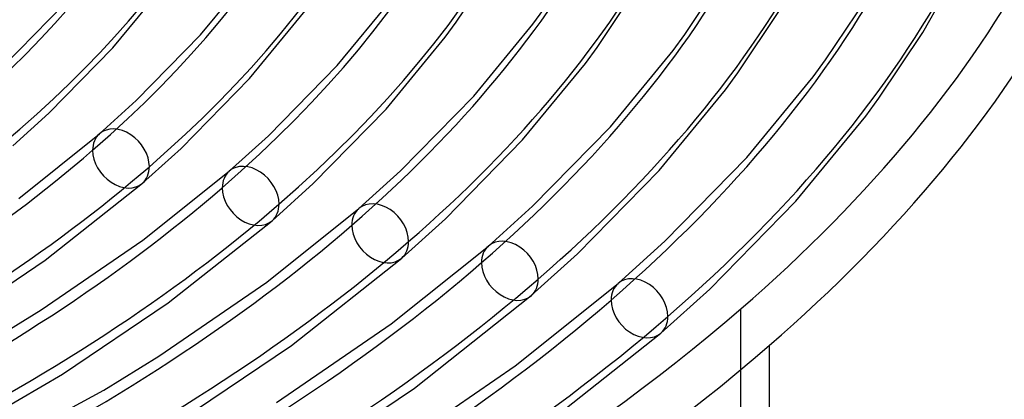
# Model space of a CAD drawing. Header units: millimetres. Extents: x -749 to 749, y -776 to 793.
# Tile 71 of 76: x 281 to 431, y 392 to 450. Entities that reach past the tile are written whole.
import ezdxf

# ---------------------------------------------------------------- set-up
doc = ezdxf.new("R2010")
doc.units = ezdxf.units.MM
doc.layers.add('HIDDEN', color=7, linetype='Continuous')
doc.layers.add('THICK', color=7, linetype='Continuous')

msp = doc.modelspace()

# ---------------------------------------------------------------- linework, layer by layer
at = {"layer": 'HIDDEN'}
for p, q in [((390.58, -266.9), (390.58, 406)), ((394.91, 400.42), (394.91, 356.24))]:
    msp.add_line(p, q, dxfattribs=at)
for centre, major_axis, ratio, start_param, end_param in [((0, 514.42), (-456, 0), 0.5, 0, 2.617994), ((0, 514.42), (-456, 0), 0.5, 2.617994, 3.141593), ((0, 514.41), (-291.41, 0), 0.5, 2.617994, 3.134906), ((0, 514.41), (-314.21, 0), 0.5, 2.617994, 3.136151), ((0, 514.41), (-337.01, 0), 0.5, 2.617994, 3.137228), ((0, 514.41), (-359.81, 0), 0.5, 2.617994, 3.138168), ((0, 514.41), (-382.61, 0), 0.5, 2.617994, 3.138996), ((0, 514.41), (-405.41, 0), 0.5, 2.617994, 3.139731), ((0, 514.41), (-428.21, 0), 0.5, 2.617994, 3.140388), ((296.18, 428.91), (-3.27, 3.77), 0.75, 0.000079, 0.713724), ((0, 514.41), (-337.01, 0), 0.5, 2.09876, 2.617994), ((296.18, 428.91), (-3.27, 3.77), 0.75, 0.713724, 3.141672), ((315.93, 423.21), (-3.27, 3.77), 0.75, 0.000079, 0.713724), ((0, 514.41), (-359.81, 0), 0.5, 2.09782, 2.617994), ((315.93, 423.21), (-3.27, 3.77), 0.75, 0.713724, 3.141672), ((335.67, 417.51), (-3.27, 3.77), 0.75, 0.000079, 0.713724), ((0, 514.41), (-382.61, 0), 0.5, 2.096992, 2.617994), ((335.67, 417.51), (-3.27, 3.77), 0.75, 0.713724, 3.141672), ((355.42, 411.81), (-3.27, 3.77), 0.75, 0.000079, 0.713724), ((0, 514.41), (-405.41, 0), 0.5, 2.096257, 2.617994), ((355.42, 411.81), (-3.27, 3.77), 0.75, 0.713724, 3.141672), ((375.16, 406.11), (-3.27, 3.77), 0.75, 0.000079, 0.713724), ((0, 514.41), (-428.21, 0), 0.5, 2.0956, 2.617994), ((375.16, 406.11), (-3.27, 3.77), 0.75, 0.713724, 3.141672)]:
    msp.add_ellipse(centre, major_axis=major_axis, ratio=ratio, start_param=start_param, end_param=end_param, dxfattribs=at)
at = {"layer": 'THICK'}
for p, q in [((347.25, 449.66), (352.91, 458.14)), ((418.29, 448.09), (423.79, 457.79)), ((308.32, 447.75), (316.24, 457.37)), ((382.05, 447.77), (388, 456.67)), ((294.95, 445.75), (302.87, 455.38)), ((368.7, 445.8), (374.7, 454.79)), ((329.13, 443.08), (337.58, 453.36)), ((403.51, 443.91), (409.79, 453.32)), ((278.37, 443.08), (287.52, 452.42)), ((358.93, 449.36), (360.6, 451.63)), ((390.15, 441.93), (396.5, 451.44)), ((315.75, 441.08), (324.22, 451.38)), ((345.57, 447.38), (347.25, 449.66)), ((349.93, 438.42), (358.93, 449.36)), ((298.5, 437.72), (308.32, 447.75)), ((336.55, 436.42), (345.57, 447.38)), ((380.28, 445.36), (382.05, 447.77)), ((411.6, 438.07), (418.29, 448.09)), ((285.21, 435.8), (294.95, 445.75)), ((366.92, 443.37), (368.7, 445.8)), ((370.73, 433.75), (380.28, 445.36)), ((401.63, 441.36), (403.51, 443.91)), ((318.63, 432.37), (329.13, 443.08)), ((357.36, 431.75), (366.92, 443.37)), ((305.34, 430.45), (315.75, 441.08)), ((388.27, 439.37), (390.15, 441.93)), ((391.53, 429.08), (401.63, 441.36)), ((338.76, 427.01), (349.93, 438.42)), ((378.16, 427.08), (388.27, 439.37)), ((409.61, 435.37), (411.6, 438.07)), ((292.91, 432.68), (298.5, 437.72)), ((325.46, 425.09), (336.55, 436.42)), ((279.7, 430.84), (285.21, 435.8)), ((398.96, 422.42), (409.61, 435.37)), ((358.88, 421.66), (370.73, 433.75)), ((280.61, 422.84), (292.91, 432.68)), ((312.66, 426.98), (318.63, 432.37)), ((299.45, 425.14), (305.34, 430.45)), ((345.59, 419.74), (357.36, 431.75)), ((379.01, 416.3), (391.53, 429.08)), ((299.52, 416.46), (312.66, 426.98)), ((332.4, 421.28), (338.76, 427.01)), ((365.72, 414.38), (378.16, 427.08)), ((284.65, 413.43), (299.45, 425.14)), ((319.19, 419.44), (325.46, 425.09)), ((352.15, 415.58), (358.88, 421.66)), ((385.85, 409.03), (398.96, 422.42)), ((318.42, 410.09), (332.4, 421.28)), ((303.39, 406.94), (319.19, 419.44)), ((338.94, 413.74), (345.59, 419.74)), ((284.05, 405.85), (299.52, 416.46)), ((337.33, 403.72), (352.15, 415.58)), ((371.9, 409.88), (379.01, 416.3)), ((358.68, 408.04), (365.72, 414.38)), ((269.54, 403.25), (284.65, 413.43)), ((322.13, 400.45), (338.94, 413.74)), ((301.97, 398.8), (318.42, 410.09)), ((356.24, 397.35), (371.9, 409.88)), ((340.87, 393.95), (358.68, 408.04)), ((378.43, 402.34), (385.85, 409.03)), ((287.29, 396.1), (303.39, 406.94)), ((276.16, 401.01), (284.05, 405.85)), ((319.89, 391.75), (337.33, 403.72)), ((359.61, 387.46), (378.43, 402.34)), ((305.04, 388.94), (322.13, 400.45)), ((293.57, 393.66), (301.97, 398.8)), ((274.66, 388.7), (287.29, 396.1)), ((337.81, 384.71), (356.24, 397.35)), ((270.99, 381.41), (293.57, 393.66)), ((322.79, 381.79), (340.87, 393.95))]:
    msp.add_line(p, q, dxfattribs=at)
for centre, major_axis, ratio, start_param, end_param in [((0, 518.75), (506, 0), 0.5, -3.141592, -0.523599), ((0, 518.75), (-451, 0), 0.5, 0, 2.617994), ((0, 518.75), (-451, 0), 0.5, 2.617994, 3.141593), ((0, 514.42), (-506, 0), 0.5, 0, 2.617994), ((0, 514.41), (301.39, 0), 0.5, -0.523599, -0.006119), ((0, 514.41), (324.19, 0), 0.5, -0.523599, -0.004952), ((0, 514.41), (346.99, 0), 0.5, -0.523599, -0.003938), ((0, 514.41), (369.79, 0), 0.5, -0.523599, -0.00305), ((0, 514.41), (392.59, 0), 0.5, -0.523599, -0.002264), ((0, 514.41), (415.39, 0), 0.5, -0.523599, -0.001565), ((0, 514.41), (438.19, 0), 0.5, -0.523599, -0.000939), ((296.18, 428.91), (-3.27, 3.77), 0.75, -2.427868, 0.000079), ((0, 514.41), (324.19, 0), 0.5, -1.037424, -0.523599), ((0, 514.41), (346.99, 0), 0.5, -1.038754, -0.523599), ((296.18, 428.91), (-3.27, 3.77), 0.75, -3.141514, -2.427868), ((315.93, 423.21), (-3.27, 3.77), 0.75, -2.427868, 0.000079), ((0, 514.41), (369.79, 0), 0.5, -1.03992, -0.523599), ((315.93, 423.21), (-3.27, 3.77), 0.75, -3.141514, -2.427868), ((335.67, 417.51), (-3.27, 3.77), 0.75, -2.427868, 0.000079), ((0, 514.41), (392.59, 0), 0.5, -1.040951, -0.523599), ((335.67, 417.51), (-3.27, 3.77), 0.75, -3.141514, -2.427868), ((355.42, 411.81), (-3.27, 3.77), 0.75, -2.427868, 0.000079), ((375.16, 406.11), (-3.27, 3.77), 0.75, -2.427868, 0.000079), ((0, 514.41), (415.39, 0), 0.5, -1.041869, -0.523599), ((355.42, 411.81), (-3.27, 3.77), 0.75, -3.141514, -2.427868), ((0, 514.41), (438.19, 0), 0.5, -1.042691, -0.523599), ((375.16, 406.11), (-3.27, 3.77), 0.75, -3.141514, -2.427868)]:
    msp.add_ellipse(centre, major_axis=major_axis, ratio=ratio, start_param=start_param, end_param=end_param, dxfattribs=at)

doc.saveas('drawing.dxf')
